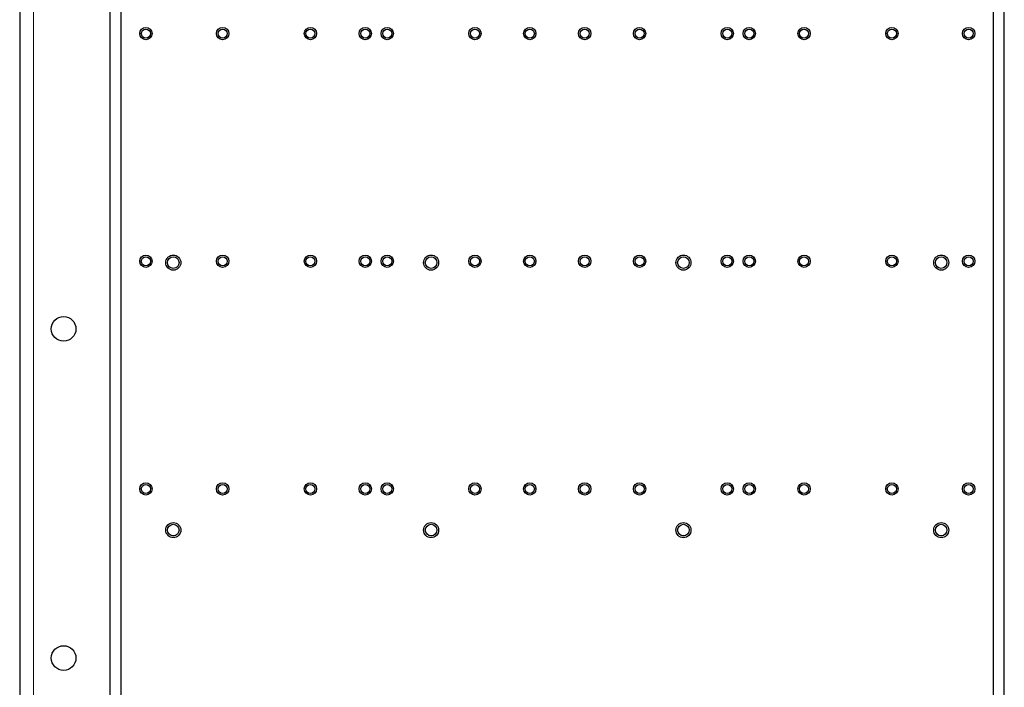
# Model space of a CAD drawing. Header units: millimetres. Extents: x 5 to 418, y 2 to 292.
# Tile 72 of 74: x 315 to 375, y 163 to 204. Entities that reach past the tile are written whole.
import ezdxf

# ---------------------------------------------------------------- set-up
doc = ezdxf.new("R2010")
doc.units = ezdxf.units.MM

msp = doc.modelspace()

# ---------------------------------------------------------------- linework, layer by layer
at = {"color": 7, "linetype": 'Continuous', "lineweight": 25}
for p, q in [((314.9068, 248.1556), (314.9068, 102.3306)), ((320.4068, 155.4014), (320.4068, 223.1348)), ((374.7401, 155.4014), (374.7401, 223.1348)), ((321.0735, 162.6014), (321.0735, 215.9348)), ((374.0735, 162.6014), (374.0735, 215.9348))]:
    msp.add_line(p, q, dxfattribs=at)
at = {"color": 7, "linetype": 'Continuous', "lineweight": 18}
msp.add_line((315.7401, 102.3264), (315.7401, 248.1598), dxfattribs=at)
at = {"color": 7, "linetype": 'Continuous', "lineweight": 25}
for centre, radius in [((322.5735, 203.1848), 0.375), ((322.5735, 203.1848), 0.275), ((327.2401, 203.1848), 0.375), ((327.2401, 203.1848), 0.275), ((332.5735, 203.1848), 0.375), ((332.5735, 203.1848), 0.275), ((335.9068, 203.1848), 0.375), ((335.9068, 203.1848), 0.275), ((337.2401, 203.1848), 0.375), ((337.2401, 203.1848), 0.275), ((342.5735, 203.1848), 0.375), ((342.5735, 203.1848), 0.275), ((345.9068, 203.1848), 0.375), ((345.9068, 203.1848), 0.275), ((349.2401, 203.1848), 0.375), ((349.2401, 203.1848), 0.275), ((352.5735, 203.1848), 0.375), ((352.5735, 203.1848), 0.275), ((357.9068, 203.1848), 0.375), ((357.9068, 203.1848), 0.275), ((359.2401, 203.1848), 0.375), ((359.2401, 203.1848), 0.275), ((362.5735, 203.1848), 0.375), ((362.5735, 203.1848), 0.275), ((367.9068, 203.1848), 0.375), ((367.9068, 203.1848), 0.275), ((372.5735, 203.1848), 0.375), ((372.5735, 203.1848), 0.275), ((322.5735, 189.3514), 0.375), ((324.2401, 189.2681), 0.4583), ((327.2401, 189.3514), 0.375), ((332.5735, 189.3514), 0.375), ((335.9068, 189.3514), 0.375), ((337.2401, 189.3514), 0.375), ((339.9068, 189.2681), 0.4583), ((342.5735, 189.3514), 0.375), ((345.9068, 189.3514), 0.375), ((349.2401, 189.3514), 0.375), ((352.5735, 189.3514), 0.375), ((355.2401, 189.2681), 0.4583), ((357.9068, 189.3514), 0.375), ((359.2401, 189.3514), 0.375), ((362.5735, 189.3514), 0.375), ((367.9068, 189.3514), 0.375), ((370.9068, 189.2681), 0.4583), ((372.5735, 189.3514), 0.375), ((322.5735, 189.3514), 0.275), ((324.2401, 189.2681), 0.35), ((327.2401, 189.3514), 0.275), ((332.5735, 189.3514), 0.275), ((335.9068, 189.3514), 0.275), ((337.2401, 189.3514), 0.275), ((339.9068, 189.2681), 0.35), ((342.5735, 189.3514), 0.275), ((345.9068, 189.3514), 0.275), ((349.2401, 189.3514), 0.275), ((352.5735, 189.3514), 0.275), ((355.2401, 189.2681), 0.35), ((357.9068, 189.3514), 0.275), ((359.2401, 189.3514), 0.275), ((362.5735, 189.3514), 0.275), ((367.9068, 189.3514), 0.275), ((370.9068, 189.2681), 0.35), ((372.5735, 189.3514), 0.275), ((317.5735, 185.2431), 0.75), ((322.5735, 175.5181), 0.375), ((322.5735, 175.5181), 0.275), ((327.2401, 175.5181), 0.375), ((327.2401, 175.5181), 0.275), ((332.5735, 175.5181), 0.375), ((332.5735, 175.5181), 0.275), ((335.9068, 175.5181), 0.375), ((335.9068, 175.5181), 0.275), ((337.2401, 175.5181), 0.375), ((337.2401, 175.5181), 0.275), ((342.5735, 175.5181), 0.375), ((342.5735, 175.5181), 0.275), ((345.9068, 175.5181), 0.375), ((345.9068, 175.5181), 0.275), ((349.2401, 175.5181), 0.375), ((349.2401, 175.5181), 0.275), ((352.5735, 175.5181), 0.375), ((352.5735, 175.5181), 0.275), ((357.9068, 175.5181), 0.375), ((357.9068, 175.5181), 0.275), ((359.2401, 175.5181), 0.375), ((359.2401, 175.5181), 0.275), ((362.5735, 175.5181), 0.375), ((362.5735, 175.5181), 0.275), ((367.9068, 175.5181), 0.375), ((367.9068, 175.5181), 0.275), ((372.5735, 175.5181), 0.375), ((372.5735, 175.5181), 0.275), ((324.2401, 173.0181), 0.4583), ((324.2401, 173.0181), 0.35), ((339.9068, 173.0181), 0.4583), ((339.9068, 173.0181), 0.35), ((355.2401, 173.0181), 0.4583), ((355.2401, 173.0181), 0.35), ((370.9068, 173.0181), 0.4583), ((370.9068, 173.0181), 0.35), ((317.5735, 165.2431), 0.75)]:
    msp.add_circle(centre, radius, dxfattribs=at)

doc.saveas('drawing.dxf')
